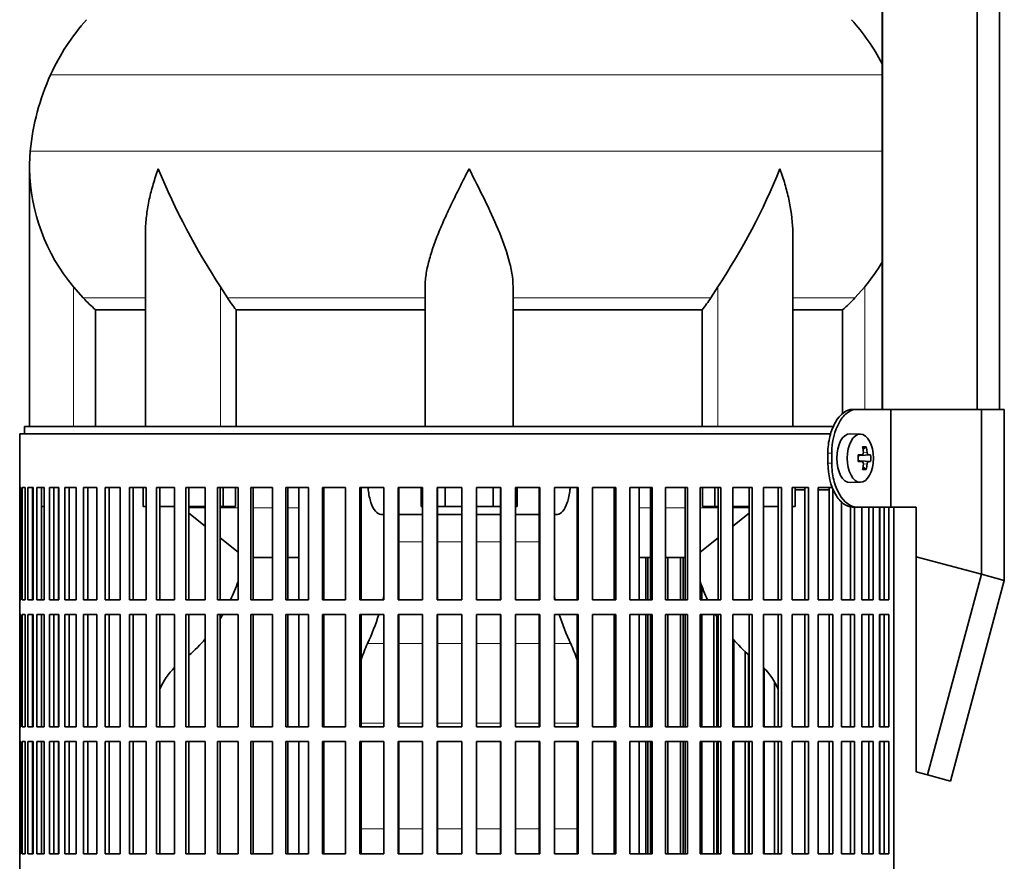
# Model space of a CAD drawing. Header units: millimetres. Extents: x 166 to 762, y -2186 to 1780.
# Tile 10 of 19: x 170 to 372, y -277 to -105. Entities that reach past the tile are written whole.
import ezdxf

# ---------------------------------------------------------------- set-up
doc = ezdxf.new("R2010")
doc.units = ezdxf.units.MM
for name, color, linetype in [('LOW_134-10', 7, 'Continuous'), ('M5X8_UNI7687', 7, 'Continuous'), ('VSI134_DIFFUSORE', 7, 'Continuous'), ('VSI134_FILTRO_A', 7, 'Continuous'), ('VSI134_FILTRO_B', 7, 'Continuous'), ('VSI134_SUPPORTO_', 7, 'Continuous'), ('VSI134_TERMINALE', 7, 'Continuous')]:
    doc.layers.add(name, color=color, linetype=linetype)

# ---------------------------------------------------------------- blocks, each defined once
blk = doc.blocks.new('SE')
at = {"layer": 'LOW_134-10', "color": 7, "linetype": 'Continuous', "lineweight": 35}
for p, q in [((346.64, 1282.18), (346.64, -184.32)), ((366.02, -184.32), (366.02, 1282.18)), ((370.57, -184.32), (370.57, 1282.18)), ((346.57, -52.82), (346.57, -184.32))]:
    blk.add_line(p, q, dxfattribs=at)
at = {"layer": 'M5X8_UNI7687', "color": 7, "linetype": 'Continuous', "lineweight": 35}
for p, q in [((342.15, -189.39), (340.05, -189.32)), ((343.31, -191.98), (342.65, -192.52)), ((341.67, -193.69), (342.47, -193.61)), ((342.47, -195.03), (341.67, -194.94)), ((344.21, -193.62), (341.98, -193.78)), ((344.21, -195.01), (341.98, -194.85)), ((343.31, -196.65), (342.65, -196.11)), ((340.05, -199.32), (342.15, -199.25))]:
    blk.add_line(p, q, dxfattribs=at)
at = {"layer": 'M5X8_UNI7687', "color": 4, "linetype": 'Continuous', "lineweight": 9}
for p, q in [((342.71, -193.19), (343.49, -193.11)), ((341.67, -193.69), (342.45, -193.61)), ((342.45, -195.03), (341.67, -194.94)), ((343.76, -193.61), (341.98, -193.78)), ((341.98, -194.85), (343.76, -195.03)), ((343.49, -195.52), (342.7, -195.45))]:
    blk.add_line(p, q, dxfattribs=at)
at = {"layer": 'M5X8_UNI7687', "color": 7, "linetype": 'Continuous', "lineweight": 35}
blk.add_arc((334.96, -194.32), 9.27, 355.7167, 4.2833, dxfattribs=at)
for centre, major_axis, ratio, start_param, end_param in [((340, -194.32), (0, -5), 0.544639, 3.141593, 6.283185), ((336.65, -197.38), (7.92, 4.79), 0.318449, 0.410036, 0.559729), ((334.9, -194.32), (0, 10), 0.788011, 4.833518, 4.948078), ((334.73, -194.32), (0, 10), 0.882948, 4.833518, 4.948078), ((334.81, -194.47), (9.97, 0.73), 0.047468, 0.695348, 0.809907), ((338.32, -194.32), (0, -9.26), 0.361923, 1.49595, 1.645642), ((334.81, -194.16), (9.97, -0.73), 0.047468, -0.809907, -0.695348), ((341.99, -193.28), (-0.975, -0.099), 0.510424, 1.182652, 1.511361), ((341.99, -195.35), (-0.975, 0.099), 0.510424, 4.771824, 5.100533), ((334.9, -194.32), (0, -10), 0.788011, 1.335108, 1.449667), ((334.73, -194.32), (0, -10), 0.882948, 1.335108, 1.449667), ((334.81, -194.47), (9.97, 0.73), 0.047468, 0.33853, 0.453089), ((334.81, -194.16), (9.97, -0.73), 0.047468, -0.453089, -0.33853), ((336.65, -191.25), (7.92, -4.79), 0.318449, -0.559729, -0.410036), ((340, -194.32), (0, -5), 0.544639, 0, 0.01805)]:
    blk.add_ellipse(centre, major_axis=major_axis, ratio=ratio, start_param=start_param, end_param=end_param, dxfattribs=at)
blk.add_ellipse((342.1, -194.32), major_axis=(0, -4.93), ratio=0.544639, dxfattribs=at)
for points in [[(342.45, -193.61), (342.46, -193.61), (342.48, -193.6), (342.51, -193.6), (342.54, -193.58), (342.57, -193.57), (342.59, -193.55), (342.62, -193.52), (342.64, -193.49), (342.66, -193.46), (342.68, -193.42), (342.69, -193.38), (342.7, -193.34), (342.71, -193.3), (342.72, -193.25), (342.72, -193.21), (342.72, -193.16), (342.72, -193.13), (342.72, -193.11)], [(343.49, -193.11), (343.49, -193.13), (343.5, -193.16), (343.51, -193.21), (343.52, -193.25), (343.53, -193.3), (343.54, -193.34), (343.56, -193.38), (343.58, -193.42), (343.59, -193.46), (343.61, -193.49), (343.63, -193.52), (343.66, -193.55), (343.68, -193.57), (343.7, -193.58), (343.72, -193.6), (343.74, -193.6), (343.76, -193.61), (343.76, -193.61)], [(342.72, -195.52), (342.72, -195.51), (342.72, -195.47), (342.72, -195.43), (342.72, -195.38), (342.71, -195.34), (342.7, -195.29), (342.69, -195.25), (342.68, -195.21), (342.66, -195.17), (342.64, -195.14), (342.62, -195.11), (342.59, -195.09), (342.57, -195.07), (342.54, -195.05), (342.51, -195.04), (342.48, -195.03), (342.46, -195.03), (342.45, -195.03)], [(343.76, -195.03), (343.76, -195.03), (343.74, -195.03), (343.72, -195.04), (343.7, -195.05), (343.68, -195.07), (343.66, -195.09), (343.63, -195.11), (343.61, -195.14), (343.59, -195.17), (343.58, -195.21), (343.56, -195.25), (343.54, -195.29), (343.53, -195.34), (343.52, -195.38), (343.51, -195.43), (343.5, -195.47), (343.49, -195.51), (343.49, -195.52)]]:
    blk.add_open_spline(points, degree=3, dxfattribs=at)
at = {"layer": 'VSI134_DIFFUSORE', "color": 4, "linetype": 'Continuous', "lineweight": 9}
for p, q in [((346.57, -115.83), (176.34, -115.83)), ((172.18, -131.46), (346.57, -131.46)), ((181.01, -187.82), (181.01, -159.22)), ((211.09, -187.82), (211.09, -159.22)), ((312.92, -187.82), (312.92, -159.22)), ((343.01, -184.32), (343.01, -159.22)), ((183.02, -161.52), (195.73, -161.52)), ((212.52, -161.52), (253.01, -161.52)), ((271.01, -161.52), (311.5, -161.52)), ((328.28, -161.52), (340.99, -161.52))]:
    blk.add_line(p, q, dxfattribs=at)
at = {"layer": 'VSI134_DIFFUSORE', "color": 7, "linetype": 'Continuous', "lineweight": 35}
for p, q in [((172.01, -135.08), (172.01, -187.82)), ((195.73, -148.46), (195.73, -187.82)), ((328.28, -187.82), (328.28, -148.46)), ((183.02, -161.52), (181.01, -159.22)), ((212.52, -161.52), (211.09, -159.22)), ((253.01, -187.82), (253.01, -159.22)), ((271.01, -187.82), (271.01, -159.22)), ((312.92, -159.22), (311.5, -161.52)), ((343.01, -159.22), (340.99, -161.52)), ((185.53, -163.96), (195.73, -163.96)), ((185.53, -187.82), (185.53, -163.96)), ((214.3, -163.96), (253.01, -163.96)), ((214.3, -187.82), (214.3, -163.96)), ((271.01, -163.96), (309.72, -163.96)), ((309.72, -163.96), (309.72, -187.82)), ((328.28, -163.96), (338.48, -163.96)), ((338.48, -163.96), (338.48, -185.18))]:
    blk.add_line(p, q, dxfattribs=at)
for centre, radius, start, end in [((216.41, -134.02), 44, 138, 155.5912), ((307.61, -134.02), 44, 27.6842, 42), ((220.96, -136.08), 49, 155.5912, 174.5826), ((210.51, -135.09), 38.5, 174.5826, 180.0352), ((210.7, -134.41), 38.7, 181.0159, 219.8906), ((336.7, -77.55), 149.83, 202.585, 213.0327), ((201.79, -85.19), 133.53, 326.3278, 338.0546), ((313.31, -134.41), 38.7, 320.1094, 329.446), ((245.66, -139.28), 39.91, 213.8601, 218.2043), ((278.38, -139.3), 39.88, 321.7938, 326.1418)]:
    blk.add_arc(centre, radius, start, end, dxfattribs=at)
for points, knots in [([(198.37, -135.09), (198.27, -135.35), (198.18, -135.61), (198, -136.14), (197.91, -136.4), (197.66, -137.18), (197.5, -137.7), (197.04, -139.26), (196.77, -140.29), (196.32, -142.37), (196.14, -143.41), (195.87, -145.46), (195.78, -146.48), (195.74, -147.82), (195.73, -148.14), (195.73, -148.47)], [0, 0, 0, 0, 0.03125, 0.03125, 0.0625, 0.0625, 0.125, 0.125, 0.25, 0.25, 0.375, 0.375, 0.5, 0.5, 0.5400162, 0.5400162, 0.5400162, 0.5400162]), ([(262.01, -135.09), (261.87, -135.35), (261.74, -135.61), (261.47, -136.14), (261.34, -136.4), (260.94, -137.18), (260.68, -137.7), (259.89, -139.26), (259.38, -140.29), (258.36, -142.37), (257.87, -143.41), (256.92, -145.46), (256.47, -146.48), (255.62, -148.51), (255.23, -149.52), (254.69, -151.02), (254.51, -151.52), (254.19, -152.52), (254.04, -153.02), (253.63, -154.5), (253.41, -155.47), (253.1, -157.37), (253.01, -158.31), (253.01, -159.22)], [0, 0, 0, 0, 0.03125, 0.03125, 0.0625, 0.0625, 0.125, 0.125, 0.25, 0.25, 0.375, 0.375, 0.5, 0.5, 0.625, 0.625, 0.6875, 0.6875, 0.75, 0.75, 0.875, 0.875, 1, 1, 1, 1]), ([(271.01, -159.22), (271.01, -157.39), (270.66, -155.49), (269.56, -151.54), (268.81, -149.53), (266.27, -143.45), (264.12, -139.24), (262.01, -135.09)], [0, 0, 0, 0, 0.25, 0.25, 0.5, 0.5, 1, 1, 1, 1]), ([(328.28, -148.47), (328.28, -148.13), (328.27, -147.79), (328.19, -145.4), (327.91, -143.36), (327.23, -140.28), (326.97, -139.25), (326.52, -137.7), (326.35, -137.18), (326.1, -136.4), (325.97, -136.01), (325.83, -135.61), (325.74, -135.35), (325.69, -135.22), (325.65, -135.09)], [0.4588627, 0.4588627, 0.4588627, 0.4588627, 0.5, 0.5, 0.75, 0.75, 0.875, 0.875, 0.9375, 0.9375, 0.96875, 0.984375, 0.984375, 1, 1, 1, 1])]:
    blk.add_open_spline(points, degree=3, knots=knots, dxfattribs=at)
for points in [[(185.53, -163.96), (184.66, -163.18), (183.82, -162.36), (183.02, -161.52)], [(340.99, -161.52), (340.19, -162.36), (339.35, -163.18), (338.48, -163.96)]]:
    blk.add_open_spline(points, degree=3, dxfattribs=at)
at = {"layer": 'VSI134_FILTRO_A', "color": 7, "linetype": 'Continuous', "lineweight": 35}
for p, q in [((336.05, -189.32), (170.01, -189.32)), ((170.01, -189.32), (170.01, -390.32)), ((170.02, -200.32), (170.02, -223.32)), ((170.24, -200.32), (170.02, -200.32)), ((170.24, -200.32), (170.24, -223.32)), ((170.5, -200.32), (170.5, -223.32)), ((171.15, -200.32), (170.5, -200.32)), ((171.15, -200.32), (171.15, -223.32)), ((171.68, -200.32), (171.68, -223.32)), ((172.76, -200.32), (171.68, -200.32)), ((172.65, -200.32), (172.65, -223.32)), ((172.76, -200.32), (172.76, -223.32)), ((173.54, -200.32), (173.54, -223.32)), ((175.05, -200.32), (173.54, -200.32)), ((174.5, -200.32), (174.5, -223.32)), ((175.05, -200.32), (175.05, -223.32)), ((176.08, -200.32), (176.08, -223.32)), ((178, -200.32), (176.08, -200.32)), ((177.01, -200.32), (177.01, -223.32)), ((178, -200.32), (178, -223.32)), ((179.28, -200.32), (179.28, -223.32)), ((181.58, -200.32), (179.28, -200.32)), ((180.16, -200.32), (180.16, -223.32)), ((181.58, -200.32), (181.58, -223.32)), ((183.1, -200.32), (183.1, -223.32)), ((185.79, -200.32), (183.1, -200.32)), ((183.94, -200.32), (183.94, -223.32)), ((185.79, -200.32), (185.79, -223.32)), ((187.52, -200.32), (187.52, -223.32)), ((190.57, -200.32), (187.52, -200.32)), ((188.32, -200.32), (188.32, -223.32)), ((190.57, -200.32), (190.57, -223.32)), ((192.51, -200.32), (192.51, -223.32)), ((195.89, -200.32), (192.51, -200.32)), ((193.25, -200.32), (193.25, -223.32)), ((195.89, -200.32), (195.89, -223.32)), ((201.72, -200.32), (198.03, -200.32)), ((198.03, -200.32), (198.03, -223.32)), ((198.71, -200.32), (198.71, -223.32)), ((201.72, -200.32), (201.72, -223.32)), ((208, -200.32), (204.04, -200.32)), ((204.04, -200.32), (204.04, -223.32)), ((204.65, -200.32), (204.65, -223.32)), ((208, -200.32), (208, -223.32)), ((214.7, -200.32), (210.48, -200.32)), ((210.48, -200.32), (210.48, -223.32)), ((211.02, -200.32), (211.02, -223.32)), ((214.7, -200.32), (214.7, -223.32)), ((221.76, -200.32), (217.32, -200.32)), ((217.32, -200.32), (217.32, -223.32)), ((217.78, -200.32), (217.78, -223.32)), ((221.76, -200.32), (221.76, -223.32)), ((229.12, -200.32), (224.5, -200.32)), ((224.5, -200.32), (224.5, -223.32)), ((224.88, -200.32), (224.88, -223.32)), ((229.12, -200.32), (229.12, -223.32)), ((236.74, -200.32), (231.97, -200.32)), ((231.97, -200.32), (231.97, -223.32)), ((232.27, -200.32), (232.27, -223.32)), ((236.74, -200.32), (236.74, -223.32)), ((244.54, -200.32), (239.66, -200.32)), ((239.66, -200.32), (239.66, -223.32)), ((239.88, -200.32), (239.88, -223.32)), ((244.54, -200.32), (244.54, -223.32)), ((252.48, -200.32), (247.52, -200.32)), ((247.52, -200.32), (247.52, -223.32)), ((247.65, -200.32), (247.65, -223.32)), ((252.48, -200.32), (252.48, -223.32)), ((260.49, -200.32), (255.5, -200.32)), ((255.5, -200.32), (255.5, -223.32)), ((255.54, -200.32), (255.54, -223.32)), ((260.49, -200.32), (260.49, -223.32)), ((268.51, -200.32), (263.52, -200.32)), ((263.52, -200.32), (263.52, -223.32)), ((268.47, -200.32), (268.47, -223.32)), ((268.51, -200.32), (268.51, -223.32)), ((276.49, -200.32), (271.53, -200.32)), ((271.53, -200.32), (271.53, -223.32)), ((276.36, -200.32), (276.36, -223.32)), ((276.49, -200.32), (276.49, -223.32)), ((284.35, -200.32), (279.47, -200.32)), ((279.47, -200.32), (279.47, -223.32)), ((284.13, -200.32), (284.13, -223.32)), ((284.35, -200.32), (284.35, -223.32)), ((292.04, -200.32), (287.28, -200.32)), ((287.28, -200.32), (287.28, -223.32)), ((291.74, -200.32), (291.74, -223.32)), ((292.04, -200.32), (292.04, -223.32)), ((299.51, -200.32), (294.89, -200.32)), ((294.89, -200.32), (294.89, -223.32)), ((299.13, -200.32), (299.13, -223.32)), ((299.51, -200.32), (299.51, -223.32)), ((306.69, -200.32), (302.25, -200.32)), ((302.25, -200.32), (302.25, -223.32)), ((306.23, -200.32), (306.23, -223.32)), ((306.69, -200.32), (306.69, -223.32)), ((313.53, -200.32), (309.31, -200.32)), ((309.31, -200.32), (309.31, -223.32)), ((312.99, -200.32), (312.99, -223.32)), ((313.53, -200.32), (313.53, -223.32)), ((319.97, -200.32), (316.01, -200.32)), ((316.01, -200.32), (316.01, -223.32)), ((319.37, -200.32), (319.37, -223.32)), ((319.97, -200.32), (319.97, -223.32)), ((325.98, -200.32), (322.29, -200.32)), ((322.29, -200.32), (322.29, -223.32)), ((325.3, -200.32), (325.3, -223.32)), ((325.98, -200.32), (325.98, -223.32)), ((331.5, -200.32), (328.12, -200.32)), ((328.12, -200.32), (328.12, -223.32)), ((330.76, -200.32), (330.76, -223.32)), ((331.5, -200.32), (331.5, -223.32)), ((336.49, -200.32), (333.45, -200.32)), ((333.45, -200.32), (333.45, -223.32)), ((335.7, -200.32), (335.7, -223.32)), ((336.49, -200.58), (336.49, -223.32)), ((338.23, -203.25), (338.23, -223.32)), ((340.07, -204.25), (340.07, -223.32)), ((340.91, -204.32), (340.91, -223.32)), ((342.43, -204.32), (342.43, -223.32)), ((343.85, -204.32), (343.85, -223.32)), ((344.73, -204.32), (344.73, -223.32)), ((346.01, -204.32), (346.01, -223.32)), ((347, -204.32), (347, -223.32)), ((347.93, -204.32), (347.93, -223.32)), ((348.99, -204.32), (348.99, -381.54)), ((170.24, -223.32), (170.02, -223.32)), ((171.15, -223.32), (170.5, -223.32)), ((172.76, -223.32), (171.68, -223.32)), ((175.05, -223.32), (173.54, -223.32)), ((178, -223.32), (176.08, -223.32)), ((181.58, -223.32), (179.28, -223.32)), ((185.79, -223.32), (183.1, -223.32)), ((190.57, -223.32), (187.52, -223.32)), ((195.89, -223.32), (192.51, -223.32)), ((201.72, -223.32), (198.03, -223.32)), ((208, -223.32), (204.04, -223.32)), ((214.7, -223.32), (210.48, -223.32)), ((221.76, -223.32), (217.32, -223.32)), ((229.12, -223.32), (224.5, -223.32)), ((236.74, -223.32), (231.97, -223.32)), ((244.54, -223.32), (239.66, -223.32)), ((252.48, -223.32), (247.52, -223.32)), ((260.49, -223.32), (255.5, -223.32)), ((268.51, -223.32), (263.52, -223.32)), ((276.49, -223.32), (271.53, -223.32)), ((284.35, -223.32), (279.47, -223.32)), ((292.04, -223.32), (287.28, -223.32)), ((299.51, -223.32), (294.89, -223.32)), ((306.69, -223.32), (302.25, -223.32)), ((313.53, -223.32), (309.31, -223.32)), ((319.97, -223.32), (316.01, -223.32)), ((325.98, -223.32), (322.29, -223.32)), ((331.5, -223.32), (328.12, -223.32)), ((336.49, -223.32), (333.45, -223.32)), ((340.91, -223.32), (338.23, -223.32)), ((344.73, -223.32), (342.43, -223.32)), ((347.93, -223.32), (346.01, -223.32)), ((170.02, -226.32), (170.02, -249.32)), ((170.24, -226.32), (170.02, -226.32)), ((170.24, -226.32), (170.24, -249.32)), ((170.5, -226.32), (170.5, -249.32)), ((171.15, -226.32), (170.5, -226.32)), ((171.15, -226.32), (171.15, -249.32)), ((171.68, -226.32), (171.68, -249.32)), ((172.76, -226.32), (171.68, -226.32)), ((172.65, -226.32), (172.65, -249.32)), ((172.76, -226.32), (172.76, -249.32)), ((173.54, -226.32), (173.54, -249.32)), ((175.05, -226.32), (173.54, -226.32)), ((174.5, -226.32), (174.5, -249.32)), ((175.05, -226.32), (175.05, -249.32)), ((176.08, -226.32), (176.08, -249.32)), ((178, -226.32), (176.08, -226.32)), ((177.01, -226.32), (177.01, -249.32)), ((178, -226.32), (178, -249.32)), ((179.28, -226.32), (179.28, -249.32)), ((181.58, -226.32), (179.28, -226.32)), ((180.16, -226.32), (180.16, -249.32)), ((181.58, -226.32), (181.58, -249.32)), ((183.1, -226.32), (183.1, -249.32)), ((185.79, -226.32), (183.1, -226.32)), ((183.94, -226.32), (183.94, -249.32)), ((185.79, -226.32), (185.79, -249.32)), ((187.52, -226.32), (187.52, -249.32)), ((190.57, -226.32), (187.52, -226.32)), ((188.32, -226.32), (188.32, -249.32)), ((190.57, -226.32), (190.57, -249.32)), ((192.51, -226.32), (192.51, -249.32)), ((195.89, -226.32), (192.51, -226.32)), ((193.25, -226.32), (193.25, -249.32)), ((195.89, -226.32), (195.89, -249.32)), ((201.72, -226.32), (198.03, -226.32)), ((198.03, -226.32), (198.03, -249.32)), ((198.71, -226.32), (198.71, -249.32)), ((201.72, -226.32), (201.72, -249.32)), ((208, -226.32), (204.04, -226.32)), ((204.04, -226.32), (204.04, -249.32)), ((204.65, -226.32), (204.65, -249.32)), ((208, -226.32), (208, -249.32)), ((214.7, -226.32), (210.48, -226.32)), ((210.48, -226.32), (210.48, -249.32)), ((211.02, -226.32), (211.02, -249.32)), ((214.7, -226.32), (214.7, -249.32)), ((221.76, -226.32), (217.32, -226.32)), ((217.32, -226.32), (217.32, -249.32)), ((217.78, -226.32), (217.78, -249.32)), ((221.76, -226.32), (221.76, -249.32)), ((229.12, -226.32), (224.5, -226.32)), ((224.5, -226.32), (224.5, -249.32)), ((224.88, -226.32), (224.88, -249.32)), ((229.12, -226.32), (229.12, -249.32)), ((236.74, -226.32), (231.97, -226.32)), ((231.97, -226.32), (231.97, -249.32)), ((232.27, -226.32), (232.27, -249.32)), ((236.74, -226.32), (236.74, -249.32)), ((244.54, -226.32), (239.66, -226.32)), ((239.66, -226.32), (239.66, -249.32)), ((239.88, -226.32), (239.88, -249.32)), ((244.54, -226.32), (244.54, -249.32)), ((252.48, -226.32), (247.52, -226.32)), ((247.52, -226.32), (247.52, -249.32)), ((247.65, -226.32), (247.65, -249.32)), ((252.48, -226.32), (252.48, -249.32)), ((260.49, -226.32), (255.5, -226.32)), ((255.5, -226.32), (255.5, -249.32)), ((255.54, -226.32), (255.54, -249.32)), ((260.49, -226.32), (260.49, -249.32)), ((268.51, -226.32), (263.52, -226.32)), ((263.52, -226.32), (263.52, -249.32)), ((268.47, -226.32), (268.47, -249.32)), ((268.51, -226.32), (268.51, -249.32)), ((276.49, -226.32), (271.53, -226.32)), ((271.53, -226.32), (271.53, -249.32)), ((276.36, -226.32), (276.36, -249.32)), ((276.49, -226.32), (276.49, -249.32)), ((284.35, -226.32), (279.47, -226.32)), ((279.47, -226.32), (279.47, -249.32)), ((284.13, -226.32), (284.13, -249.32)), ((284.35, -226.32), (284.35, -249.32)), ((292.04, -226.32), (287.28, -226.32)), ((287.28, -226.32), (287.28, -249.32)), ((291.74, -226.32), (291.74, -249.32)), ((292.04, -226.32), (292.04, -249.32)), ((299.51, -226.32), (294.89, -226.32)), ((294.89, -226.32), (294.89, -249.32)), ((299.13, -226.32), (299.13, -249.32)), ((299.51, -226.32), (299.51, -249.32)), ((306.69, -226.32), (302.25, -226.32)), ((302.25, -226.32), (302.25, -249.32)), ((306.23, -226.32), (306.23, -249.32)), ((306.69, -226.32), (306.69, -249.32)), ((313.53, -226.32), (309.31, -226.32)), ((309.31, -226.32), (309.31, -249.32)), ((312.99, -226.32), (312.99, -249.32)), ((313.53, -226.32), (313.53, -249.32)), ((319.97, -226.32), (316.01, -226.32)), ((316.01, -226.32), (316.01, -249.32)), ((319.37, -226.32), (319.37, -249.32)), ((319.97, -226.32), (319.97, -249.32)), ((325.98, -226.32), (322.29, -226.32)), ((322.29, -226.32), (322.29, -249.32)), ((325.3, -226.32), (325.3, -249.32)), ((325.98, -226.32), (325.98, -249.32)), ((331.5, -226.32), (328.12, -226.32)), ((328.12, -226.32), (328.12, -249.32)), ((330.76, -226.32), (330.76, -249.32)), ((331.5, -226.32), (331.5, -249.32)), ((336.49, -226.32), (333.45, -226.32)), ((333.45, -226.32), (333.45, -249.32)), ((335.7, -226.32), (335.7, -249.32)), ((336.49, -226.32), (336.49, -249.32)), ((340.91, -226.32), (338.23, -226.32)), ((338.23, -226.32), (338.23, -249.32)), ((340.07, -226.32), (340.07, -249.32)), ((340.91, -226.32), (340.91, -249.32)), ((344.73, -226.32), (342.43, -226.32)), ((342.43, -226.32), (342.43, -249.32)), ((343.85, -226.32), (343.85, -249.32)), ((344.73, -226.32), (344.73, -249.32)), ((347.93, -226.32), (346.01, -226.32)), ((346.01, -226.32), (346.01, -249.32)), ((347, -226.32), (347, -249.32)), ((347.93, -226.32), (347.93, -249.32)), ((170.24, -249.32), (170.02, -249.32)), ((171.15, -249.32), (170.5, -249.32)), ((172.76, -249.32), (171.68, -249.32)), ((175.05, -249.32), (173.54, -249.32)), ((178, -249.32), (176.08, -249.32)), ((181.58, -249.32), (179.28, -249.32)), ((185.79, -249.32), (183.1, -249.32)), ((190.57, -249.32), (187.52, -249.32)), ((195.89, -249.32), (192.51, -249.32)), ((201.72, -249.32), (198.03, -249.32)), ((208, -249.32), (204.04, -249.32)), ((214.7, -249.32), (210.48, -249.32)), ((221.76, -249.32), (217.32, -249.32)), ((229.12, -249.32), (224.5, -249.32)), ((236.74, -249.32), (231.97, -249.32)), ((244.54, -249.32), (239.66, -249.32)), ((252.48, -249.32), (247.52, -249.32)), ((260.49, -249.32), (255.5, -249.32)), ((268.51, -249.32), (263.52, -249.32)), ((276.49, -249.32), (271.53, -249.32)), ((284.35, -249.32), (279.47, -249.32)), ((292.04, -249.32), (287.28, -249.32)), ((299.51, -249.32), (294.89, -249.32)), ((306.69, -249.32), (302.25, -249.32)), ((313.53, -249.32), (309.31, -249.32)), ((319.97, -249.32), (316.01, -249.32)), ((325.98, -249.32), (322.29, -249.32)), ((331.5, -249.32), (328.12, -249.32)), ((336.49, -249.32), (333.45, -249.32)), ((340.91, -249.32), (338.23, -249.32)), ((344.73, -249.32), (342.43, -249.32)), ((347.93, -249.32), (346.01, -249.32)), ((170.02, -252.32), (170.02, -275.32)), ((170.24, -252.32), (170.02, -252.32)), ((170.24, -252.32), (170.24, -275.32)), ((170.5, -252.32), (170.5, -275.32)), ((171.15, -252.32), (170.5, -252.32)), ((171.15, -252.32), (171.15, -275.32)), ((171.68, -252.32), (171.68, -275.32)), ((172.76, -252.32), (171.68, -252.32)), ((172.65, -252.32), (172.65, -275.32)), ((172.76, -252.32), (172.76, -275.32)), ((173.54, -252.32), (173.54, -275.32)), ((175.05, -252.32), (173.54, -252.32)), ((174.5, -252.32), (174.5, -275.32)), ((175.05, -252.32), (175.05, -275.32)), ((176.08, -252.32), (176.08, -275.32)), ((178, -252.32), (176.08, -252.32)), ((177.01, -252.32), (177.01, -275.32)), ((178, -252.32), (178, -275.32)), ((179.28, -252.32), (179.28, -275.32)), ((181.58, -252.32), (179.28, -252.32)), ((180.16, -252.32), (180.16, -275.32)), ((181.58, -252.32), (181.58, -275.32)), ((183.1, -252.32), (183.1, -275.32)), ((185.79, -252.32), (183.1, -252.32)), ((183.94, -252.32), (183.94, -275.32)), ((185.79, -252.32), (185.79, -275.32)), ((187.52, -252.32), (187.52, -275.32)), ((190.57, -252.32), (187.52, -252.32)), ((188.32, -252.32), (188.32, -275.32)), ((190.57, -252.32), (190.57, -275.32)), ((192.51, -252.32), (192.51, -275.32)), ((195.89, -252.32), (192.51, -252.32)), ((193.25, -252.32), (193.25, -275.32)), ((195.89, -252.32), (195.89, -275.32)), ((201.72, -252.32), (198.03, -252.32)), ((198.03, -252.32), (198.03, -275.32)), ((198.71, -252.32), (198.71, -275.32)), ((201.72, -252.32), (201.72, -275.32)), ((208, -252.32), (204.04, -252.32)), ((204.04, -252.32), (204.04, -275.32)), ((204.65, -252.32), (204.65, -275.32)), ((208, -252.32), (208, -275.32)), ((214.7, -252.32), (210.48, -252.32)), ((210.48, -252.32), (210.48, -275.32)), ((211.02, -252.32), (211.02, -275.32)), ((214.7, -252.32), (214.7, -275.32)), ((221.76, -252.32), (217.32, -252.32)), ((217.32, -252.32), (217.32, -275.32)), ((217.78, -252.32), (217.78, -275.32)), ((221.76, -252.32), (221.76, -275.32)), ((229.12, -252.32), (224.5, -252.32)), ((224.5, -252.32), (224.5, -275.32)), ((224.88, -252.32), (224.88, -275.32)), ((229.12, -252.32), (229.12, -275.32)), ((236.74, -252.32), (231.97, -252.32)), ((231.97, -252.32), (231.97, -275.32)), ((232.27, -252.32), (232.27, -275.32)), ((236.74, -252.32), (236.74, -275.32)), ((244.54, -252.32), (239.66, -252.32)), ((239.66, -252.32), (239.66, -275.32)), ((239.88, -252.32), (239.88, -275.32)), ((244.54, -252.32), (244.54, -275.32)), ((252.48, -252.32), (247.52, -252.32)), ((247.52, -252.32), (247.52, -275.32)), ((247.65, -252.32), (247.65, -275.32)), ((252.48, -252.32), (252.48, -275.32)), ((260.49, -252.32), (255.5, -252.32)), ((255.5, -252.32), (255.5, -275.32)), ((255.54, -252.32), (255.54, -275.32)), ((260.49, -252.32), (260.49, -275.32)), ((268.51, -252.32), (263.52, -252.32)), ((263.52, -252.32), (263.52, -275.32)), ((268.47, -252.32), (268.47, -275.32)), ((268.51, -252.32), (268.51, -275.32)), ((276.49, -252.32), (271.53, -252.32)), ((271.53, -252.32), (271.53, -275.32)), ((276.36, -252.32), (276.36, -275.32)), ((276.49, -252.32), (276.49, -275.32)), ((284.35, -252.32), (279.47, -252.32)), ((279.47, -252.32), (279.47, -275.32)), ((284.13, -252.32), (284.13, -275.32)), ((284.35, -252.32), (284.35, -275.32)), ((292.04, -252.32), (287.28, -252.32)), ((287.28, -252.32), (287.28, -275.32)), ((291.74, -252.32), (291.74, -275.32)), ((292.04, -252.32), (292.04, -275.32)), ((299.51, -252.32), (294.89, -252.32)), ((294.89, -252.32), (294.89, -275.32)), ((299.13, -252.32), (299.13, -275.32)), ((299.51, -252.32), (299.51, -275.32)), ((306.69, -252.32), (302.25, -252.32)), ((302.25, -252.32), (302.25, -275.32)), ((306.23, -252.32), (306.23, -275.32)), ((306.69, -252.32), (306.69, -275.32)), ((313.53, -252.32), (309.31, -252.32)), ((309.31, -252.32), (309.31, -275.32)), ((312.99, -252.32), (312.99, -275.32)), ((313.53, -252.32), (313.53, -275.32)), ((319.97, -252.32), (316.01, -252.32)), ((316.01, -252.32), (316.01, -275.32)), ((319.37, -252.32), (319.37, -275.32)), ((319.97, -252.32), (319.97, -275.32)), ((325.98, -252.32), (322.29, -252.32)), ((322.29, -252.32), (322.29, -275.32)), ((325.3, -252.32), (325.3, -275.32)), ((325.98, -252.32), (325.98, -275.32)), ((331.5, -252.32), (328.12, -252.32)), ((328.12, -252.32), (328.12, -275.32)), ((330.76, -252.32), (330.76, -275.32)), ((331.5, -252.32), (331.5, -275.32)), ((336.49, -252.32), (333.45, -252.32)), ((333.45, -252.32), (333.45, -275.32)), ((335.7, -252.32), (335.7, -275.32)), ((336.49, -252.32), (336.49, -275.32)), ((340.91, -252.32), (338.23, -252.32)), ((338.23, -252.32), (338.23, -275.32)), ((340.07, -252.32), (340.07, -275.32)), ((340.91, -252.32), (340.91, -275.32)), ((344.73, -252.32), (342.43, -252.32)), ((342.43, -252.32), (342.43, -275.32)), ((343.85, -252.32), (343.85, -275.32)), ((344.73, -252.32), (344.73, -275.32)), ((347.93, -252.32), (346.01, -252.32)), ((346.01, -252.32), (346.01, -275.32)), ((347, -252.32), (347, -275.32)), ((347.93, -252.32), (347.93, -275.32)), ((170.24, -275.32), (170.02, -275.32)), ((171.15, -275.32), (170.5, -275.32)), ((172.76, -275.32), (171.68, -275.32)), ((175.05, -275.32), (173.54, -275.32)), ((178, -275.32), (176.08, -275.32)), ((181.58, -275.32), (179.28, -275.32)), ((185.79, -275.32), (183.1, -275.32)), ((190.57, -275.32), (187.52, -275.32)), ((195.89, -275.32), (192.51, -275.32)), ((201.72, -275.32), (198.03, -275.32)), ((208, -275.32), (204.04, -275.32)), ((214.7, -275.32), (210.48, -275.32)), ((221.76, -275.32), (217.32, -275.32)), ((229.12, -275.32), (224.5, -275.32)), ((236.74, -275.32), (231.97, -275.32)), ((244.54, -275.32), (239.66, -275.32)), ((252.48, -275.32), (247.52, -275.32)), ((260.49, -275.32), (255.5, -275.32)), ((268.51, -275.32), (263.52, -275.32)), ((276.49, -275.32), (271.53, -275.32)), ((284.35, -275.32), (279.47, -275.32)), ((292.04, -275.32), (287.28, -275.32)), ((299.51, -275.32), (294.89, -275.32)), ((306.69, -275.32), (302.25, -275.32)), ((313.53, -275.32), (309.31, -275.32)), ((319.97, -275.32), (316.01, -275.32)), ((325.98, -275.32), (322.29, -275.32)), ((331.5, -275.32), (328.12, -275.32)), ((336.49, -275.32), (333.45, -275.32)), ((340.91, -275.32), (338.23, -275.32)), ((344.73, -275.32), (342.43, -275.32)), ((347.93, -275.32), (346.01, -275.32))]:
    blk.add_line(p, q, dxfattribs=at)
at = {"layer": 'VSI134_FILTRO_B', "color": 7, "linetype": 'Continuous', "lineweight": 35}
for p, q in [((298.18, -214.61), (298.18, -223.32)), ((298.61, -214.61), (298.61, -223.32)), ((302.71, -214.61), (302.71, -223.32)), ((305.32, -214.61), (305.32, -223.32)), ((305.82, -214.61), (305.82, -223.32)), ((309.65, -220.53), (309.65, -223.32)), ((298.18, -226.32), (298.18, -249.32)), ((298.61, -226.32), (298.61, -249.32)), ((302.71, -226.32), (302.71, -249.32)), ((305.32, -226.32), (305.32, -249.32)), ((305.82, -226.32), (305.82, -249.32)), ((309.65, -226.32), (309.65, -249.32)), ((312.13, -226.32), (312.13, -249.32)), ((312.71, -226.78), (312.71, -249.32)), ((316.23, -231.54), (316.23, -249.32)), ((318.56, -233.93), (318.56, -249.32)), ((319.2, -234.51), (319.2, -249.32)), ((322.39, -237.25), (322.39, -249.32)), ((324.56, -240.12), (324.56, -249.32)), ((325.27, -241.5), (325.27, -249.32)), ((298.18, -252.32), (298.18, -275.32)), ((298.61, -252.32), (298.61, -275.32)), ((302.71, -252.32), (302.71, -275.32)), ((305.32, -252.32), (305.32, -275.32)), ((305.82, -252.32), (305.82, -275.32)), ((309.65, -252.32), (309.65, -275.32)), ((312.13, -252.32), (312.13, -275.32)), ((312.71, -252.32), (312.71, -275.32)), ((316.23, -252.32), (316.23, -275.32)), ((318.56, -252.32), (318.56, -275.32)), ((319.2, -252.32), (319.2, -275.32)), ((322.39, -252.32), (322.39, -275.32)), ((324.56, -252.32), (324.56, -275.32)), ((325.27, -252.32), (325.27, -275.32))]:
    blk.add_line(p, q, dxfattribs=at)
at = {"layer": 'VSI134_SUPPORTO_', "color": 7, "linetype": 'Continuous', "lineweight": 35}
for p, q in [((336.65, -187.82), (171.01, -187.82)), ((171.01, -187.82), (171.01, -189.32)), ((177.93, -223.32), (177.93, -200.32)), ((195.25, -204.22), (195.25, -200.32)), ((211.67, -204.22), (211.67, -200.32)), ((214.21, -204.22), (214.21, -200.32)), ((227.18, -200.32), (227.18, -223.32)), ((252.19, -204.22), (252.19, -200.32)), ((257.1, -204.22), (257.1, -200.32)), ((266.91, -204.22), (266.91, -200.32)), ((271.82, -204.22), (271.82, -200.32)), ((296.83, -200.32), (296.83, -223.32)), ((309.8, -204.22), (309.8, -200.32)), ((312.34, -204.22), (312.34, -200.32)), ((328.76, -204.22), (328.76, -200.32)), ((330.76, -200.82), (328.76, -200.82)), ((335.7, -200.82), (333.45, -200.82)), ((172.76, -204.22), (172.65, -204.22)), ((175.05, -204.22), (174.5, -204.22)), ((195.89, -204.22), (195.25, -204.22)), ((201.72, -204.22), (198.71, -204.22)), ((208, -204.22), (204.65, -204.22)), ((204.65, -205.6), (208, -208.25)), ((211.67, -204.22), (211.02, -204.22)), ((214.21, -204.22), (211.67, -204.22)), ((252.48, -204.22), (252.19, -204.22)), ((257.1, -204.22), (255.54, -204.22)), ((260.49, -204.22), (257.1, -204.22)), ((266.91, -204.22), (263.52, -204.22)), ((268.47, -204.22), (266.91, -204.22)), ((271.82, -204.22), (271.53, -204.22)), ((312.34, -204.22), (309.8, -204.22)), ((312.99, -204.22), (312.34, -204.22)), ((319.37, -204.22), (316.01, -204.22)), ((316.01, -208.25), (319.37, -205.6)), ((325.3, -204.22), (322.29, -204.22)), ((328.76, -204.22), (328.12, -204.22)), ((346.08, -223.32), (346.08, -204.32)), ((244.54, -205.82), (243.94, -205.82)), ((252.48, -205.82), (247.65, -205.82)), ((260.49, -205.82), (255.54, -205.82)), ((268.47, -205.82), (263.52, -205.82)), ((276.36, -205.82), (271.53, -205.82)), ((280.08, -205.82), (279.47, -205.82)), ((211.02, -210.64), (214.7, -213.55)), ((309.31, -213.55), (312.99, -210.64)), ((217.78, -214.61), (221.76, -214.61)), ((224.88, -214.61), (227.18, -214.61)), ((296.83, -214.61), (299.13, -214.61)), ((302.25, -214.61), (306.23, -214.61)), ((177.93, -249.32), (177.93, -226.32)), ((227.18, -226.32), (227.18, -249.32)), ((296.83, -226.32), (296.83, -249.32)), ((346.08, -249.32), (346.08, -226.32)), ((177.93, -275.32), (177.93, -252.32)), ((227.18, -252.32), (227.18, -275.32)), ((296.83, -252.32), (296.83, -275.32)), ((346.08, -275.32), (346.08, -252.32))]:
    blk.add_line(p, q, dxfattribs=at)
at = {"layer": 'VSI134_SUPPORTO_', "color": 4, "linetype": 'Continuous', "lineweight": 9}
for p, q in [((208, -204.47), (204.65, -204.47)), ((214.7, -204.47), (211.02, -204.47)), ((221.76, -204.47), (217.78, -204.47)), ((227.18, -204.47), (224.88, -204.47)), ((299.13, -204.47), (296.83, -204.47)), ((306.23, -204.47), (302.25, -204.47)), ((312.99, -204.47), (309.31, -204.47)), ((319.37, -204.47), (316.01, -204.47)), ((247.65, -211.42), (252.48, -211.42)), ((255.54, -211.42), (260.49, -211.42)), ((263.52, -211.42), (268.47, -211.42)), ((271.53, -211.42), (276.36, -211.42)), ((241.21, -232.26), (244.54, -232.26)), ((247.65, -232.26), (252.48, -232.26)), ((255.54, -232.26), (260.49, -232.26)), ((263.52, -232.26), (268.47, -232.26)), ((271.53, -232.26), (276.36, -232.26)), ((279.47, -232.26), (282.8, -232.26)), ((239.88, -248.55), (244.54, -248.55)), ((247.65, -248.55), (252.48, -248.55)), ((255.54, -248.55), (260.49, -248.55)), ((263.52, -248.55), (268.47, -248.55)), ((271.53, -248.55), (276.36, -248.55)), ((279.47, -248.55), (284.13, -248.55)), ((239.88, -270.2), (244.54, -270.2)), ((247.65, -270.2), (252.48, -270.2)), ((255.54, -270.2), (260.49, -270.2)), ((263.52, -270.2), (268.47, -270.2)), ((271.53, -270.2), (276.36, -270.2)), ((279.47, -270.2), (284.13, -270.2))]:
    blk.add_line(p, q, dxfattribs=at)
at = {"layer": 'VSI134_SUPPORTO_', "color": 7, "linetype": 'Continuous', "lineweight": 35}
for centre, radius, start, end in [((194.76, -210.69), 51.21, 345.7276, 346.5315), ((329.28, -210.69), 51.24, 193.4782, 194.277), ((194.76, -210.69), 51.21, 335.1004, 342.2404), ((329.28, -210.69), 51.24, 197.7563, 204.8944), ((274.57, -247.32), 36.61, 155.6995, 161.152), ((249.45, -247.32), 36.6, 18.895, 24.3032)]:
    blk.add_arc(centre, radius, start, end, dxfattribs=at)
for centre, major_axis, start_param, end_param in [((184.4, -207.36), (0, -35), 1.097453, 1.214155), ((339.61, -207.36), (0, -35), 5.06903, 5.185732), ((184.4, -207.36), (0, -35), 0.967176, 0.998482), ((339.61, -207.36), (0, -35), -0.998482, -0.967176), ((184.4, -207.36), (0, -35), 0.676569, 0.818266), ((339.61, -207.36), (0, -35), 5.464919, 5.606617), ((211.19, -248.09), (0, 15), 0.752814, 1.121918), ((312.82, -248.09), (0, -15), 2.019675, 2.388779)]:
    blk.add_ellipse(centre, major_axis=major_axis, ratio=0.92388, start_param=start_param, end_param=end_param, dxfattribs=at)
for points, knots in [([(241.31, -200.32), (241.32, -200.48), (241.34, -200.64), (241.47, -201.75), (241.66, -202.65), (242.16, -204.16), (242.47, -204.77), (243.17, -205.6), (243.55, -205.82), (243.94, -205.82)], [0.2091858, 0.2091858, 0.2091858, 0.2091858, 0.25, 0.25, 0.5, 0.5, 0.75, 0.75, 1, 1, 1, 1]), ([(280.08, -205.82), (280.46, -205.82), (280.84, -205.6), (281.54, -204.77), (281.86, -204.16), (282.36, -202.65), (282.55, -201.75), (282.67, -200.63), (282.69, -200.48), (282.7, -200.32)], [0, 0, 0, 0, 0.25, 0.25, 0.5, 0.5, 0.75, 0.75, 0.7906554, 0.7906554, 0.7906554, 0.7906554]), ([(244.55, -205.98), (244.52, -205.96), (244.49, -205.94), (244.33, -205.85), (244.19, -205.82), (244.06, -205.82)], [0.8474962, 0.8474962, 0.8474962, 0.8474962, 0.875, 0.875, 1, 1, 1, 1]), ([(279.46, -205.98), (279.49, -205.96), (279.52, -205.94), (279.68, -205.85), (279.82, -205.82), (279.95, -205.82)], [0.8474962, 0.8474962, 0.8474962, 0.8474962, 0.875, 0.875, 1, 1, 1, 1])]:
    blk.add_open_spline(points, degree=3, knots=knots, dxfattribs=at)
at = {"layer": 'VSI134_TERMINALE', "color": 7, "linetype": 'Continuous', "lineweight": 35}
for p, q in [((340.52, -184.32), (341.33, -184.32)), ((341.33, -184.32), (348.33, -184.32)), ((348.33, -184.32), (366.9, -184.32)), ((348.33, -204.32), (348.33, -184.32)), ((366.9, -184.32), (371.58, -184.32)), ((366.9, -184.32), (366.9, -218.06)), ((371.58, -219.32), (371.58, -184.32)), ((335.46, -193.32), (335.46, -195.32)), ((336.26, -193.32), (336.26, -195.32)), ((341.33, -204.32), (340.52, -204.32)), ((341.33, -204.32), (348.33, -204.32)), ((348.33, -204.32), (353.56, -204.32)), ((353.56, -214.49), (353.56, -204.32)), ((353.56, -258.53), (353.56, -214.49)), ((353.56, -214.49), (366.9, -218.06)), ((355.89, -259.15), (366.9, -218.06)), ((360.57, -260.41), (371.58, -219.32)), ((366.9, -218.06), (371.58, -219.32)), ((353.56, -258.53), (355.89, -259.15)), ((360.57, -260.41), (355.89, -259.15))]:
    blk.add_line(p, q, dxfattribs=at)
at = {"layer": 'VSI134_TERMINALE', "color": 4, "linetype": 'Continuous', "lineweight": 9}
for p, q in [((335.46, -193.32), (336.26, -193.32)), ((336.26, -195.32), (335.46, -195.32))]:
    blk.add_line(p, q, dxfattribs=at)
at = {"layer": 'VSI134_TERMINALE', "color": 7, "linetype": 'Continuous', "lineweight": 35}
for points in [[(335.46, -193.32), (335.46, -192.13), (335.6, -190.96), (336.14, -188.78), (336.53, -187.78), (337.98, -185.29), (339.28, -184.32), (340.52, -184.32)], [(341.33, -184.32), (340.7, -184.32), (340.08, -184.55), (338.87, -185.45), (338.3, -186.12), (336.85, -188.6), (336.26, -190.94), (336.26, -193.32)], [(340.52, -204.32), (339.9, -204.32), (339.27, -204.08), (338.07, -203.18), (337.5, -202.52), (336.05, -200.03), (335.46, -197.7), (335.46, -195.32)], [(336.26, -195.32), (336.26, -196.51), (336.4, -197.67), (336.94, -199.85), (337.33, -200.85), (338.78, -203.34), (340.08, -204.32), (341.33, -204.32)]]:
    blk.add_open_spline(points, degree=3, knots=[0, 0, 0, 0, 0.25, 0.25, 0.5, 0.5, 1, 1, 1, 1], dxfattribs=at)

msp = doc.modelspace()

# ---------------------------------------------------------------- block references
msp.add_blockref('SE', (0, 0))

doc.saveas('drawing.dxf')
